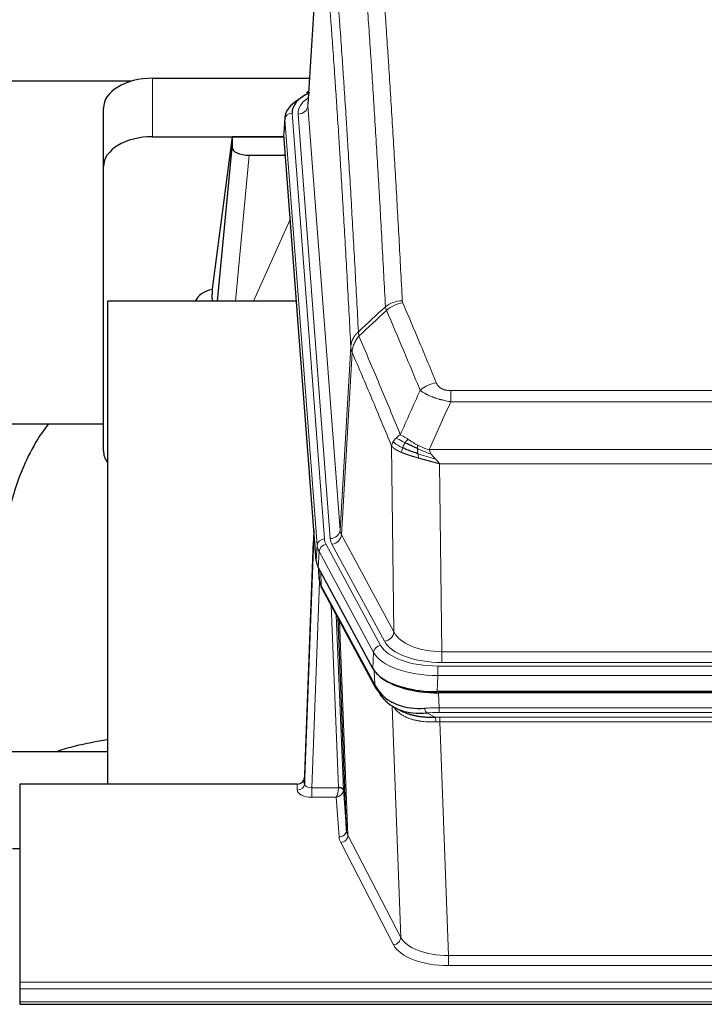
# Model space of a CAD drawing. Header units: inches. Extents: x 0 to 29700, y -16 to 21000.
# Tile 113 of 256: x 3834 to 4112, y 17802 to 18203. Entities that reach past the tile are written whole.
import ezdxf

# ---------------------------------------------------------------- set-up
doc = ezdxf.new("R2010")
doc.units = ezdxf.units.IN
doc.layers.add('1', color=7, linetype='Continuous', true_color=0xffffff)

msp = doc.modelspace()

# ---------------------------------------------------------------- linework, layer by layer
at = {"layer": '1', "color": 2, "linetype": 'Continuous', "lineweight": 25}
for p, q in [((3956.384, 18255.389), (3951.133, 18168.753)), ((3879.291, 18178.147), (3712.15, 18178.147)), ((3887.955, 18179.352), (3951.777, 18179.352)), ((3951.445, 18173.896), (3950.501, 18173.46)), ((3867.955, 18143.376), (3867.955, 18167.178)), ((3941.754, 18163.402), (3941.373, 18157.12)), ((3887.955, 18155.55), (3941.441, 18155.55)), ((3920.265, 18155.46), (3912.217, 18093.675)), ((3941.449, 18155.46), (3920.265, 18155.46)), ((3920.265, 18155.46), (3920.265, 18151.229)), ((3954.497, 17982.883), (3941.379, 18156.337)), ((3914.354, 18088.573), (3920.265, 18151.229)), ((3927.239, 18148.009), (3942.009, 18148.009)), ((3867.955, 18027.722), (3867.955, 18143.376)), ((3912.216, 18093.668), (3912.217, 18093.675)), ((3912.216, 18093.668), (3912.216, 18091.483)), ((3946.505, 18088.573), (3869.561, 18088.573)), ((3869.561, 18088.573), (3869.561, 17892.005)), ((3868.007, 18038.494), (3797.601, 18038.494)), ((3953.561, 17995.264), (3949.803, 17894.626)), ((3949.792, 17892.089), (3953.48, 17990.871)), ((3977.536, 17939.091), (3955.282, 17980.306)), ((3955.409, 17980.069), (3955.773, 17975.267)), ((3955.766, 17975.38), (3955.595, 17979.724)), ((3955.766, 17975.38), (3955.773, 17975.267)), ((3956.91, 17971.471), (3978.658, 17931.196)), ((3966.817, 17873.26), (3963.389, 17959.471)), ((4220.105, 17929.653), (4003.698, 17929.653)), ((4219.513, 17929.171), (4004.29, 17929.171)), ((3986.799, 17923.019), (3989.542, 17921.633)), ((3797.564, 17905.344), (3869.561, 17905.344)), ((3949.803, 17894.626), (3949.792, 17892.089)), ((3833.901, 17892.004), (3833.901, 17811.369)), ((3946.804, 17892.004), (3833.901, 17892.004)), ((3965.588, 17889.878), (3966.817, 17873.26)), ((3830.902, 17865.806), (3833.902, 17865.806)), ((3833.901, 17811.369), (3833.901, 17808.635)), ((3833.901, 17808.635), (3833.901, 17803.387)), ((3833.901, 17803.387), (3833.901, 17802.372)), ((3833.901, 17802.372), (4390.901, 17802.372))]:
    msp.add_line(p, q, dxfattribs=at)
at = {"layer": '1', "color": 110, "linetype": 'Continuous', "lineweight": 13}
for p, q in [((3956.385, 18254.767), (3951.138, 18168.178)), ((3887.955, 18155.55), (3887.955, 18179.352)), ((3944.754, 18165.186), (3957.865, 17991.826)), ((3951.138, 18168.178), (3964.204, 17995.405)), ((3941.76, 18162.616), (3941.379, 18156.337)), ((3954.871, 17989.256), (3941.76, 18162.616)), ((3947.146, 18164.751), (3960.212, 17991.978)), ((3927.239, 18148.009), (3921.632, 18088.573)), ((3929.043, 18088.573), (3943.984, 18121.888)), ((3964.204, 17995.405), (3968.581, 18070.081)), ((3969.137, 18067.747), (3964.785, 17993.495)), ((4009.23, 18052.2), (4214.573, 18052.2)), ((4009.23, 18047.637), (4009.23, 18052.2)), ((4214.573, 18047.637), (4009.23, 18047.637)), ((3986.137, 17953.952), (3985.179, 18029.603)), ((4000.499, 18028.157), (4223.304, 18028.157)), ((4219.191, 18022.413), (4004.611, 18022.413)), ((4004.611, 18022.413), (4005.58, 17945.917)), ((3964.785, 17993.495), (3986.137, 17953.952)), ((3954.497, 17982.883), (3954.871, 17989.256)), ((3958.562, 17989.535), (3980.736, 17948.469)), ((3982.261, 17950.144), (3960.909, 17989.687)), ((3955.655, 17986.678), (3955.282, 17980.306)), ((3977.829, 17945.613), (3955.655, 17986.678)), ((3955.412, 17980.064), (3955.766, 17975.38)), ((3956.333, 17978.359), (3956.551, 17972.801)), ((3955.916, 17974.409), (3952.785, 17890.557)), ((3956.551, 17972.801), (3978.299, 17932.526)), ((3963.591, 17890.644), (3960.569, 17964.696)), ((3962.696, 17960.756), (3965.588, 17889.878)), ((3963.935, 17958.461), (3967.403, 17871.25)), ((3977.536, 17939.091), (3977.829, 17945.613)), ((4005.58, 17941.503), (4005.58, 17945.917)), ((4005.58, 17945.917), (4218.223, 17945.917)), ((4218.223, 17941.503), (4005.58, 17941.503)), ((3978.299, 17932.526), (3978.122, 17938.161)), ((4003.991, 17940.08), (4219.811, 17940.08)), ((4003.991, 17936.174), (4003.991, 17940.08)), ((4003.991, 17936.174), (4003.698, 17929.653)), ((4219.811, 17936.174), (4003.991, 17936.174)), ((4004.29, 17929.171), (4004.481, 17923.08)), ((3988.888, 17829.635), (3985.452, 17923.775)), ((3999.456, 17920.986), (4002.91, 17919.241)), ((4004.481, 17921.215), (4004.481, 17923.08)), ((4004.481, 17923.08), (4219.322, 17923.08)), ((4219.322, 17921.215), (4004.481, 17921.215)), ((4004.823, 17917.407), (4004.823, 17919.272)), ((4004.823, 17919.272), (4218.98, 17919.272)), ((4004.823, 17917.407), (4008.296, 17822.231)), ((4218.98, 17917.407), (4004.823, 17917.407)), ((3946.794, 17889.556), (3946.804, 17892.004)), ((3952.785, 17890.557), (3952.785, 17886.642)), ((3952.785, 17890.557), (3963.59, 17890.557)), ((3952.785, 17886.642), (3962.627, 17886.642)), ((3963.821, 17870.494), (3962.627, 17886.642)), ((3967.403, 17871.25), (3988.888, 17829.635)), ((3985.979, 17826.572), (3964.494, 17868.187)), ((4008.296, 17822.231), (4008.296, 17818.13)), ((4008.296, 17822.231), (4215.506, 17822.231)), ((4215.506, 17818.13), (4008.296, 17818.13)), ((3833.901, 17811.369), (4390.901, 17811.369)), ((3833.901, 17808.635), (4390.901, 17808.635)), ((3833.901, 17803.387), (4390.901, 17803.387))]:
    msp.add_line(p, q, dxfattribs=at)
at = {"layer": '1', "color": 2, "linetype": 'Continuous', "lineweight": 25}
for centre, major_axis, ratio, start_param, end_param in [((3887.955, 18167.178), (-20, 0), 0.608706, 4.712389, 6.2831853), ((3968.773, 18165.56), (-24.034, 0.016), 0.461198, 5.4992389, 6.318352), ((3951.759, 18170.736), (1.258, -2.724), 0.6272114, 2.6666598, 3.1415983), ((3968.773, 18162.899), (-27.03, 0.194), 0.4633579, 5.618257, 6.3212481), ((3887.955, 18143.376), (-20, 0), 0.608706, 4.712389, 6.2831853), ((3927.292, 18151.254), (7.027, 0.031), 0.4617281, 3.1395348, 4.7027345), ((3915.096, 18086.494), (-10.208, 0), 0.7029015, 4.9983373, 5.9892938), ((3915.096, 17895.098), (-10.152, 515.139), 0.0020796, 5.0973666, 5.1034705), ((3887.955, 18027.722), (-20, 0), 0.608706, 0, 0.4035719), ((3981.517, 17983.322), (27.037, 0.006), 0.4611335, 3.1763491, 3.3855005), ((3983.561, 17955.592), (-27.174, 22.247), 0.2659532, 0.2482947, 0.2802749), ((3982.41, 17984.868), (26.161, 11.46), 0.4493681, 3.0159633, 3.1613144), ((3960.264, 17973.692), (3.584, 1.776), 0.8816114, 2.7716102, 3.1419462), ((4003.756, 17942.137), (27.023, 0.034), 0.4619935, 3.3853572, 3.670307), ((4004.315, 17941.646), (27.01, 0.015), 0.4618579, 3.6271853, 4.7111791), ((4003.756, 17942.137), (27.023, 0.034), 0.4619935, 3.670307, 4.7096668), ((4005.13, 17915.646), (-27.355, 20.182), 0.1876908, 0.3765826, 0.5974134), ((3982.177, 17933.096), (3.52, 1.9), 0.8606628, 3.1415888, 3.5094104), ((4002.434, 17912.784), (-23.434, 19.972), 0.1471226, 0.3626514, 0.5834823), ((3983.954, 17930.414), (3.195, 2.407), 0.6715965, 2.6043549, 3.391291), ((4004.227, 17944.464), (25.329, 12.681), 0.6929209, 3.2824386, 4.1662755), ((4004.227, 17944.464), (23.359, 16.381), 0.7286412, 3.1732971, 4.057134), ((3982.055, 17922.924), (-3.388, -2.127), 0.8041825, 3.1410453, 3.3164277), ((3946.805, 17894.717), (3, 0.002), 0.9042699, 4.7116987, 6.2488686)]:
    msp.add_ellipse(centre, major_axis=major_axis, ratio=ratio, start_param=start_param, end_param=end_param, dxfattribs=at)
at = {"layer": '1', "color": 110, "linetype": 'Continuous', "lineweight": 13}
for centre, major_axis, ratio, start_param, end_param in [((3971.165, 18165.125), (-24.034, 0.016), 0.461198, 5.6862399, 6.318352), ((3944.754, 18162.525), (2.991, 0.226), 0.8864705, 1.5038552, 3.0222916), ((3947.146, 18168.299), (3.989, 0.302), 0.8864705, 4.6454478, 6.1638843), ((3989.534, 18080.452), (-9.987, -0.512), 0.8285973, 4.6699673, 5.4273767), ((3989.722, 18079.66), (-9.188, -3.948), 0.8056434, 4.3791539, 5.1247913), ((4003.383, 18047.198), (-9.245, -3.812), 0.7933159, 4.3962573, 5.1392153), ((3953.48, 17988.718), (0.214, 6.443), 0.0117452, 0.5090713, 1.2305416), ((3960.212, 17995.526), (3.989, 0.302), 0.8864705, 4.6454478, 6.1638843), ((3960.909, 17993.235), (3.52, 1.9), 0.8606628, 4.2773553, 5.7957917), ((3984.23, 17995.916), (20.038, 0.241), 0.4621297, 3.1708089, 3.3799603), ((3956.479, 17990.78), (2.998, -0.112), 0.4302668, 3.1576572, 3.7226285), ((3957.865, 17989.165), (2.991, 0.226), 0.8864705, 1.5038552, 3.0222916), ((3981.883, 17989.555), (-27.028, 0.171), 0.4605352, 0.0378207, 0.2469722), ((3958.562, 17986.874), (2.64, 1.425), 0.8606628, 1.1357626, 2.6541991), ((3981.883, 17992.216), (24.033, 0.005), 0.4611335, 3.1763491, 3.3855005), ((3984.23, 17992.368), (24.033, 0.005), 0.4611335, 3.1763491, 3.3855005), ((3983.561, 17955.592), (-27.538, 20.422), 0.1820485, 0.3394758, 0.371456), ((3960.43, 17973.371), (3.52, 1.9), 0.8606628, 2.7414655, 3.1415888), ((3982.261, 17953.692), (3.52, 1.9), 0.8606628, 4.2773553, 5.7957917), ((4005.5, 17956.524), (-20.002, 0.126), 0.5302672, 0.2567917, 1.5781041), ((4005.5, 17952.976), (-24.002, 0.049), 0.477994, 0.2537759, 1.5750883), ((3980.736, 17945.808), (2.64, 1.425), 0.8606628, 1.1357626, 2.6541991), ((4004.043, 17948.516), (-27.018, 0.111), 0.4567867, 0.246464, 1.5707737), ((4004.043, 17951.177), (24.02, 0.03), 0.4619935, 3.3853572, 4.7096668), ((3982.177, 17933.096), (3.52, 1.9), 0.8606628, 2.7414655, 3.1415888), ((4005.13, 17915.646), (-27.015, 0.091), 0.2751837, 4.7373543, 4.9581852), ((3999.456, 17924.822), (-0.368, 3.983), 0.2964475, 2.0527062, 2.8396422), ((4005.13, 17911.811), (-23.017, 0.318), 0.4083138, 4.7462544, 4.9670852), ((4005.612, 17909.46), (-24.025, 0.387), 0.4081206, 4.7518285, 4.8316761), ((4002.91, 17915.406), (0.131, -3.998), 0.1099517, 2.0830946, 2.8518059), ((4005.612, 17905.625), (-20.023, 0.877), 0.5868265, 4.777515, 4.8573626), ((3952.797, 17889.556), (6.003, 0.008), 0.4854373, 3.1388974, 4.7096937), ((3946.794, 17892.18), (-3, 0.013), 0.8746179, 1.5745081, 3.1116779), ((3952.797, 17892.18), (3.004, 0.138), 0.5390598, 3.1127167, 4.683513), ((3962.627, 17889.266), (0.506, 2.997), 0.2740591, 3.694004, 5.2037138), ((3962.627, 17889.266), (2.669, 1.608), 0.8008031, 4.262859, 5.7725688), ((3962.591, 17890.613), (-1.001, 0.011), 0.9036684, 3.0924533, 3.1882188), ((3963.59, 17889.696), (1.996, -0.13), 0.4297663, 0.0674602, 1.5988341), ((3963.591, 17889.783), (1.998, 0.082), 0.4302193, 0.0160628, 1.553239), ((3962.591, 17889.751), (2.996, 0.15), 0.8842155, 6.1784611, 6.2742266), ((3963.821, 17873.117), (-2.992, -0.221), 0.8740585, 1.5062672, 3.1117425), ((3986.82, 17873.515), (-20.016, 0.121), 0.4848834, 0.0387668, 0.248091), ((3986.82, 17870.891), (-23.014, 0.002), 0.4845187, 0.0358431, 0.2451673), ((3964.494, 17870.81), (-2.666, -1.376), 0.8484453, 1.1579292, 2.76165), ((3985.979, 17829.196), (-2.666, -1.376), 0.8484453, 1.1579292, 2.76165), ((4008.303, 17831.905), (-20.013, 0.104), 0.483363, 0.2476114, 1.5729934), ((4008.303, 17829.281), (23.012, 0.004), 0.4845836, 3.3866449, 4.7120269)]:
    msp.add_ellipse(centre, major_axis=major_axis, ratio=ratio, start_param=start_param, end_param=end_param, dxfattribs=at)
for points, knots in [([(3977.576, 18271.393), (3978.133, 18264.773), (3979.234, 18251.283), (3980.842, 18230.298), (3981.884, 18215.809), (3982.655, 18204.755), (3983.037, 18199.181), (3983.415, 18193.536), (3983.667, 18189.758), (3983.792, 18187.86), (3984.415, 18178.336), (3984.907, 18170.594), (3985.632, 18158.799), (3985.872, 18154.838), (3986.348, 18146.855), (3986.584, 18142.834), (3987.286, 18130.681), (3988.206, 18114.239), (3989.097, 18097.32), (3989.534, 18088.741)], [0, 0, 0, 0, 0.125, 0.25, 0.375, 0.375, 0.4375, 0.46875, 0.46875, 0.5, 0.5, 0.625, 0.625, 0.6875, 0.6875, 0.75, 0.75, 0.875, 1, 1, 1, 1]), ([(3982.667, 18086.365), (3982.228, 18094.934), (3981.337, 18111.832), (3980.415, 18128.255), (3979.712, 18140.394), (3979.476, 18144.41), (3978.999, 18152.383), (3978.759, 18156.34), (3978.033, 18168.122), (3977.541, 18175.854), (3976.917, 18185.368), (3976.791, 18187.262), (3976.54, 18191.037), (3976.161, 18196.674), (3975.778, 18202.242), (3975.006, 18213.284), (3973.963, 18227.756), (3972.353, 18248.716), (3971.251, 18262.191), (3970.693, 18268.804)], [0, 0, 0, 0, 0.125, 0.25, 0.25, 0.3125, 0.3125, 0.375, 0.375, 0.5, 0.5, 0.53125, 0.53125, 0.5625, 0.625, 0.625, 0.75, 0.875, 1, 1, 1, 1]), ([(3959.441, 18261.383), (3960.012, 18254.692), (3961.14, 18241.049), (3962.785, 18219.808), (3963.851, 18205.129), (3964.64, 18193.925), (3965.031, 18188.275), (3965.483, 18181.598), (3965.675, 18178.718), (3965.803, 18176.794), (3965.867, 18175.83), (3966.186, 18171), (3966.565, 18165.157), (3967.003, 18158.256), (3967.19, 18155.281), (3967.314, 18153.294), (3967.376, 18152.299), (3967.932, 18143.321), (3968.905, 18127.113), (3970.316, 18102.061), (3971.224, 18084.865), (3971.67, 18076.143)], [0, 0, 0, 0, 0.125, 0.25, 0.375, 0.375, 0.4375, 0.46875, 0.484375, 0.484375, 0.5, 0.5, 0.5625, 0.59375, 0.609375, 0.609375, 0.625, 0.625, 0.75, 0.875, 1, 1, 1, 1]), ([(3968.581, 18070.081), (3968.136, 18078.775), (3967.23, 18095.917), (3965.823, 18120.891), (3964.853, 18137.049), (3964.298, 18146), (3964.237, 18146.992), (3964.113, 18148.973), (3963.927, 18151.939), (3963.49, 18158.819), (3963.112, 18164.644), (3962.794, 18169.46), (3962.73, 18170.421), (3962.602, 18172.339), (3962.41, 18175.211), (3961.96, 18181.868), (3961.57, 18187.502), (3960.784, 18198.672), (3959.72, 18213.309), (3958.08, 18234.49), (3956.955, 18248.094), (3956.385, 18254.767)], [0, 0, 0, 0, 0.125, 0.25, 0.375, 0.375, 0.390625, 0.390625, 0.40625, 0.4375, 0.5, 0.5, 0.515625, 0.515625, 0.53125, 0.5625, 0.625, 0.625, 0.75, 0.875, 1, 1, 1, 1]), ([(3989.722, 18087.946), (3989.666, 18088.077), (3989.622, 18088.209), (3989.56, 18088.474), (3989.541, 18088.607), (3989.534, 18088.741)], [0, 0, 0, 0, 0.5, 0.5, 1, 1, 1, 1]), ([(3989.722, 18087.946), (3992.007, 18082.606), (3994.289, 18077.219), (3997.704, 18069.071), (3998.841, 18066.343), (4001.114, 18060.866), (4002.249, 18058.116), (4003.383, 18055.354)], [0, 0, 0, 0, 0.5, 0.5, 0.75, 0.75, 1, 1, 1, 1]), ([(3996.803, 18052.297), (3995.668, 18055.055), (3994.531, 18057.803), (3992.256, 18063.276), (3991.117, 18066.001), (3987.698, 18074.142), (3985.414, 18079.523), (3983.125, 18084.86)], [0, 0, 0, 0, 0.25, 0.25, 0.5, 0.5, 1, 1, 1, 1]), ([(3968.581, 18070.081), (3968.581, 18070.096), (3968.583, 18070.126), (3968.586, 18070.171), (3968.59, 18070.216), (3968.593, 18070.26), (3968.597, 18070.305), (3968.601, 18070.35), (3968.605, 18070.395), (3968.61, 18070.439), (3968.615, 18070.484), (3968.62, 18070.529), (3968.625, 18070.574), (3968.631, 18070.618), (3968.637, 18070.663), (3968.643, 18070.708), (3968.649, 18070.752), (3968.656, 18070.797), (3968.663, 18070.841), (3968.67, 18070.886), (3968.677, 18070.93), (3968.685, 18070.975), (3968.693, 18071.019), (3968.701, 18071.064), (3968.709, 18071.108), (3968.718, 18071.152), (3968.727, 18071.197), (3968.736, 18071.241), (3968.745, 18071.285), (3968.755, 18071.329), (3968.765, 18071.373), (3968.775, 18071.417), (3968.785, 18071.462), (3968.796, 18071.506), (3968.807, 18071.55), (3968.818, 18071.593), (3968.829, 18071.637), (3968.841, 18071.681), (3968.853, 18071.725), (3968.865, 18071.769), (3968.877, 18071.812), (3968.89, 18071.856), (3968.903, 18071.9), (3968.916, 18071.943), (3968.929, 18071.987), (3968.943, 18072.03), (3968.956, 18072.073), (3968.971, 18072.117), (3968.985, 18072.16), (3968.999, 18072.203), (3969.014, 18072.246), (3969.029, 18072.289), (3969.045, 18072.332), (3969.06, 18072.375), (3969.076, 18072.418), (3969.092, 18072.461), (3969.108, 18072.504), (3969.125, 18072.546), (3969.142, 18072.589), (3969.159, 18072.632), (3969.176, 18072.674), (3969.193, 18072.716), (3969.211, 18072.759), (3969.229, 18072.801), (3969.247, 18072.843), (3969.266, 18072.885), (3969.284, 18072.927), (3969.303, 18072.969), (3969.322, 18073.011), (3969.342, 18073.053), (3969.361, 18073.095), (3969.381, 18073.136), (3969.401, 18073.178), (3969.421, 18073.219), (3969.442, 18073.261), (3969.463, 18073.302), (3969.49, 18073.355), (3969.524, 18073.42), (3969.565, 18073.497), (3969.606, 18073.574), (3969.649, 18073.65), (3969.692, 18073.726), (3969.736, 18073.801), (3969.781, 18073.876), (3969.826, 18073.951), (3969.873, 18074.026), (3969.92, 18074.1), (3969.968, 18074.174), (3970.016, 18074.248), (3970.066, 18074.321), (3970.116, 18074.394), (3970.167, 18074.466), (3970.219, 18074.538), (3970.271, 18074.61), (3970.324, 18074.681), (3970.378, 18074.752), (3970.433, 18074.823), (3970.488, 18074.893), (3970.544, 18074.963), (3970.601, 18075.032), (3970.658, 18075.101), (3970.717, 18075.17), (3970.775, 18075.238), (3970.835, 18075.305), (3970.895, 18075.373), (3970.956, 18075.439), (3971.018, 18075.506), (3971.08, 18075.572), (3971.143, 18075.637), (3971.207, 18075.702), (3971.271, 18075.766), (3971.336, 18075.83), (3971.401, 18075.894), (3971.468, 18075.957), (3971.534, 18076.019), (3971.602, 18076.081), (3971.647, 18076.122), (3971.67, 18076.143)], [0, 0, 0, 0, 0.0066687, 0.0133374, 0.0200061, 0.0266746, 0.0333432, 0.0400116, 0.0466801, 0.0533484, 0.0600168, 0.066685, 0.0733532, 0.0800214, 0.0866895, 0.0933575, 0.1000255, 0.1066935, 0.1133614, 0.1200292, 0.126697, 0.1333647, 0.1400324, 0.1467001, 0.1533676, 0.1600352, 0.1667026, 0.1733701, 0.1800374, 0.1867047, 0.193372, 0.2000392, 0.2067064, 0.2133735, 0.2200405, 0.2267075, 0.2333745, 0.2400414, 0.2467082, 0.253375, 0.2600418, 0.2667085, 0.2733751, 0.2800417, 0.2867082, 0.2933747, 0.3000412, 0.3067075, 0.3133739, 0.3200401, 0.3267064, 0.3333725, 0.3400387, 0.3467047, 0.3533708, 0.3600367, 0.3667026, 0.3733685, 0.3800343, 0.3867001, 0.3933658, 0.4000315, 0.4066971, 0.4133626, 0.4200281, 0.4266936, 0.433359, 0.4400243, 0.4466896, 0.4533549, 0.4600201, 0.4666852, 0.4733503, 0.4800154, 0.4866804, 0.4933453, 0.5000102, 0.5125098, 0.5250093, 0.5375088, 0.5500082, 0.5625077, 0.5750071, 0.5875066, 0.600006, 0.6125054, 0.6250049, 0.6375043, 0.6500037, 0.6625032, 0.6750026, 0.6875021, 0.7000016, 0.7125011, 0.7250006, 0.7375001, 0.7499997, 0.7624993, 0.7749989, 0.7874985, 0.7999982, 0.812498, 0.8249977, 0.8374975, 0.8499974, 0.8624973, 0.8749972, 0.8874972, 0.8999973, 0.9124974, 0.9249976, 0.9374978, 0.9499981, 0.9624985, 0.9749989, 0.9874994, 1, 1, 1, 1]), ([(3969.137, 18067.747), (3969.158, 18068.331), (3969.236, 18068.918), (3969.499, 18070.085), (3969.685, 18070.664), (3970.157, 18071.796), (3970.442, 18072.348), (3971.101, 18073.412), (3971.473, 18073.923), (3971.882, 18074.406)], [0, 0, 0, 0, 0.25, 0.25, 0.5, 0.5, 0.75, 0.75, 1, 1, 1, 1]), ([(3971.882, 18074.406), (3971.807, 18074.7), (3971.764, 18075.002), (3971.706, 18075.592), (3971.691, 18075.879), (3971.67, 18076.143)], [0, 0, 0, 0, 0.5, 0.5, 1, 1, 1, 1]), ([(3971.882, 18074.406), (3974.704, 18067.85), (3977.52, 18061.226), (3981.733, 18051.187), (3983.136, 18047.823), (3985.939, 18041.061), (3987.338, 18037.664), (3988.736, 18034.249)], [0, 0, 0, 0, 0.5, 0.5, 0.75, 0.75, 1, 1, 1, 1]), ([(3969.137, 18067.747), (3969.132, 18067.76), (3969.122, 18067.785), (3969.107, 18067.823), (3969.091, 18067.862), (3969.076, 18067.902), (3969.061, 18067.942), (3969.045, 18067.982), (3969.03, 18068.024), (3969.015, 18068.065), (3968.999, 18068.108), (3968.984, 18068.151), (3968.968, 18068.195), (3968.953, 18068.239), (3968.938, 18068.284), (3968.923, 18068.33), (3968.908, 18068.376), (3968.893, 18068.423), (3968.878, 18068.47), (3968.863, 18068.519), (3968.848, 18068.567), (3968.834, 18068.617), (3968.82, 18068.667), (3968.806, 18068.717), (3968.792, 18068.768), (3968.778, 18068.82), (3968.765, 18068.873), (3968.744, 18068.957), (3968.718, 18069.069), (3968.69, 18069.206), (3968.666, 18069.333), (3968.647, 18069.451), (3968.631, 18069.558), (3968.618, 18069.655), (3968.608, 18069.742), (3968.6, 18069.819), (3968.594, 18069.886), (3968.589, 18069.943), (3968.586, 18069.99), (3968.584, 18070.027), (3968.582, 18070.054), (3968.581, 18070.071), (3968.581, 18070.079), (3968.581, 18070.081)], [0, 0, 0, 0, 0.0155037, 0.0313049, 0.0474035, 0.0637997, 0.0804935, 0.097485, 0.1147743, 0.1323613, 0.1502462, 0.1684289, 0.1869096, 0.2056883, 0.224765, 0.2441397, 0.2638126, 0.2837835, 0.3040527, 0.32462, 0.3454856, 0.3666494, 0.3881116, 0.409872, 0.4319308, 0.454288, 0.4769435, 0.4998975, 0.5635611, 0.6228928, 0.6778927, 0.7285606, 0.7748966, 0.8169007, 0.8545729, 0.8879131, 0.9169214, 0.9415977, 0.9619421, 0.9779545, 0.989635, 0.9969835, 1, 1, 1, 1]), ([(3985.179, 18029.603), (3983.849, 18032.844), (3982.516, 18036.069), (3979.849, 18042.489), (3978.513, 18045.683), (3974.502, 18055.22), (3971.823, 18061.515), (3969.137, 18067.747)], [0, 0, 0, 0, 0.25, 0.25, 0.5, 0.5, 1, 1, 1, 1]), ([(4009.23, 18052.2), (4009.047, 18052.2), (4008.865, 18052.205), (4008.501, 18052.223), (4008.321, 18052.237), (4007.966, 18052.276), (4007.79, 18052.3), (4007.444, 18052.358), (4007.273, 18052.393), (4007.062, 18052.443), (4007.02, 18052.453), (4006.936, 18052.474), (4006.812, 18052.507), (4006.69, 18052.543), (4006.452, 18052.618), (4006.144, 18052.727), (4005.857, 18052.854), (4005.683, 18052.939), (4005.649, 18052.956), (4005.581, 18052.991), (4005.547, 18053.009), (4005.447, 18053.064), (4005.382, 18053.101), (4005.193, 18053.214), (4005.074, 18053.292), (4004.847, 18053.455), (4004.74, 18053.538), (4004.537, 18053.711), (4004.441, 18053.8), (4004.328, 18053.914), (4004.306, 18053.937), (4004.262, 18053.983), (4004.241, 18054.007), (4004.177, 18054.076), (4004.136, 18054.123), (4004.017, 18054.265), (4003.944, 18054.361), (4003.807, 18054.554), (4003.743, 18054.652), (4003.567, 18054.948), (4003.467, 18055.15), (4003.383, 18055.354)], [0, 0, 0, 0, 0.0625, 0.0625, 0.125, 0.125, 0.1875, 0.1875, 0.25, 0.25, 0.265625, 0.265625, 0.28125, 0.3125, 0.3125, 0.375, 0.4375, 0.4375, 0.453125, 0.453125, 0.46875, 0.46875, 0.5, 0.5, 0.5625, 0.5625, 0.625, 0.625, 0.6875, 0.6875, 0.703125, 0.703125, 0.71875, 0.71875, 0.75, 0.75, 0.8125, 0.8125, 0.875, 0.875, 1, 1, 1, 1]), ([(4009.23, 18047.637), (4008.895, 18047.697), (4008.562, 18047.761), (4007.899, 18047.894), (4007.571, 18047.964), (4006.595, 18048.181), (4005.957, 18048.337), (4005.254, 18048.526), (4005.177, 18048.547), (4005.021, 18048.59), (4004.944, 18048.611), (4004.712, 18048.676), (4004.559, 18048.72), (4004.105, 18048.854), (4003.51, 18049.037), (4002.937, 18049.228), (4002.516, 18049.375), (4002.307, 18049.45), (4002.102, 18049.525), (4001.966, 18049.576), (4001.898, 18049.602), (4001.292, 18049.832), (4000.784, 18050.042), (4000.065, 18050.366), (3999.832, 18050.475), (3999.494, 18050.641), (3999.383, 18050.696), (3999.165, 18050.808), (3999.057, 18050.865), (3998.53, 18051.147), (3998.142, 18051.374), (3997.427, 18051.833), (3997.1, 18052.064), (3996.803, 18052.297)], [0, 0, 0, 0, 0.0625, 0.0625, 0.125, 0.125, 0.25, 0.25, 0.265625, 0.265625, 0.28125, 0.28125, 0.3125, 0.3125, 0.375, 0.4375, 0.4375, 0.46875, 0.484375, 0.484375, 0.5, 0.5, 0.625, 0.625, 0.6875, 0.6875, 0.71875, 0.71875, 0.75, 0.75, 0.875, 0.875, 1, 1, 1, 1]), ([(3985.818, 18031.316), (3985.975, 18031.591), (3986.155, 18031.863), (3986.559, 18032.394), (3986.784, 18032.653), (3987.029, 18032.904)], [0, 0, 0, 0, 0.5, 0.5, 1, 1, 1, 1]), ([(3987.029, 18032.904), (3987.275, 18033.148), (3987.541, 18033.384), (3988.111, 18033.833), (3988.415, 18034.047), (3988.736, 18034.249)], [0, 0, 0, 0, 0.5, 0.5, 1, 1, 1, 1]), ([(3990.687, 18030.973), (3990.316, 18031.161), (3989.959, 18031.343), (3988.598, 18032.049), (3987.727, 18032.521), (3987.029, 18032.904)], [0, 0, 0, 0, 0.25, 0.25, 1, 1, 1, 1]), ([(3991.911, 18032.353), (3991.612, 18032.547), (3991.322, 18032.735), (3990.195, 18033.456), (3989.429, 18033.921), (3988.736, 18034.249)], [0, 0, 0, 0, 0.25, 0.25, 1, 1, 1, 1]), ([(3985.179, 18029.603), (3985.237, 18029.889), (3985.319, 18030.176), (3985.532, 18030.749), (3985.663, 18031.034), (3985.818, 18031.316)], [0, 0, 0, 0, 0.5, 0.5, 1, 1, 1, 1]), ([(3989.211, 18027.054), (3989.2, 18027.059), (3989.176, 18027.069), (3989.141, 18027.084), (3989.106, 18027.099), (3989.07, 18027.114), (3989.034, 18027.13), (3988.997, 18027.146), (3988.96, 18027.162), (3988.923, 18027.178), (3988.885, 18027.194), (3988.847, 18027.211), (3988.809, 18027.228), (3988.77, 18027.245), (3988.731, 18027.263), (3988.691, 18027.28), (3988.652, 18027.298), (3988.612, 18027.316), (3988.571, 18027.334), (3988.53, 18027.353), (3988.489, 18027.372), (3988.448, 18027.391), (3988.406, 18027.41), (3988.365, 18027.429), (3988.322, 18027.449), (3988.28, 18027.469), (3988.237, 18027.489), (3988.194, 18027.51), (3988.151, 18027.53), (3988.108, 18027.551), (3988.064, 18027.572), (3988.02, 18027.594), (3987.976, 18027.615), (3987.932, 18027.637), (3987.887, 18027.659), (3987.843, 18027.682), (3987.798, 18027.705), (3987.753, 18027.728), (3987.708, 18027.751), (3987.663, 18027.774), (3987.617, 18027.798), (3987.572, 18027.822), (3987.526, 18027.846), (3987.48, 18027.871), (3987.434, 18027.895), (3987.388, 18027.92), (3987.342, 18027.946), (3987.296, 18027.971), (3987.25, 18027.997), (3987.204, 18028.023), (3987.158, 18028.049), (3987.112, 18028.076), (3987.065, 18028.103), (3987.019, 18028.13), (3986.973, 18028.157), (3986.927, 18028.185), (3986.881, 18028.213), (3986.834, 18028.241), (3986.788, 18028.27), (3986.742, 18028.298), (3986.696, 18028.327), (3986.651, 18028.357), (3986.605, 18028.386), (3986.559, 18028.416), (3986.514, 18028.446), (3986.469, 18028.477), (3986.423, 18028.508), (3986.378, 18028.539), (3986.334, 18028.57), (3986.289, 18028.601), (3986.245, 18028.633), (3986.2, 18028.665), (3986.157, 18028.698), (3986.113, 18028.731), (3986.069, 18028.764), (3986.026, 18028.797), (3985.984, 18028.83), (3985.941, 18028.864), (3985.899, 18028.898), (3985.857, 18028.933), (3985.815, 18028.968), (3985.774, 18029.003), (3985.734, 18029.038), (3985.693, 18029.074), (3985.653, 18029.109), (3985.614, 18029.146), (3985.575, 18029.182), (3985.536, 18029.219), (3985.498, 18029.256), (3985.46, 18029.293), (3985.423, 18029.331), (3985.387, 18029.369), (3985.351, 18029.407), (3985.315, 18029.446), (3985.28, 18029.485), (3985.246, 18029.524), (3985.212, 18029.563), (3985.19, 18029.59), (3985.179, 18029.603)], [0, 0, 0, 0, 0.0060657, 0.012223, 0.0184718, 0.0248123, 0.0312443, 0.0377679, 0.0443831, 0.0510899, 0.0578883, 0.0647782, 0.0717598, 0.0788329, 0.0859977, 0.093254, 0.1006019, 0.1080414, 0.1155725, 0.1231952, 0.1309095, 0.1387154, 0.1466129, 0.1546019, 0.1626826, 0.1708549, 0.1791188, 0.1874742, 0.1959213, 0.20446, 0.2130903, 0.2218121, 0.2306256, 0.2395307, 0.2485274, 0.2576156, 0.2667955, 0.276067, 0.2854301, 0.2948848, 0.3044311, 0.314069, 0.3237985, 0.3336196, 0.3435324, 0.3535367, 0.3636326, 0.3738202, 0.3840993, 0.3944701, 0.4049324, 0.4154864, 0.426132, 0.4368691, 0.4476979, 0.4586183, 0.4696303, 0.480734, 0.4919292, 0.503216, 0.5145945, 0.5260645, 0.5376262, 0.5492795, 0.5610244, 0.5728609, 0.584789, 0.5968087, 0.60892, 0.621123, 0.6334175, 0.6458037, 0.6582815, 0.6708509, 0.6835119, 0.6962645, 0.7091087, 0.7220445, 0.735072, 0.748191, 0.7614017, 0.774704, 0.7880979, 0.8015834, 0.8151605, 0.8288293, 0.8425896, 0.8564416, 0.8703852, 0.8844204, 0.8985472, 0.9127656, 0.9270756, 0.9414773, 0.9559705, 0.9705554, 0.9852319, 1, 1, 1, 1]), ([(3989.701, 18028.9), (3989.266, 18029.104), (3988.856, 18029.308), (3987.327, 18030.123), (3986.431, 18030.732), (3985.818, 18031.316)], [0, 0, 0, 0, 0.25, 0.25, 1, 1, 1, 1]), ([(3989.211, 18027.054), (3989.247, 18027.235), (3989.289, 18027.44), (3989.395, 18027.886), (3989.457, 18028.127), (3989.583, 18028.549), (3989.639, 18028.723), (3989.701, 18028.9)], [0, 0, 0, 0, 0.375, 0.375, 0.75, 0.75, 1, 1, 1, 1]), ([(3989.701, 18028.9), (3989.732, 18028.988), (3989.764, 18029.077), (3989.899, 18029.435), (3990.012, 18029.705), (3990.261, 18030.234), (3990.397, 18030.492), (3990.589, 18030.816), (3990.638, 18030.896), (3990.687, 18030.973)], [0, 0, 0, 0, 0.125, 0.125, 0.5, 0.5, 0.875, 0.875, 1, 1, 1, 1]), ([(3990.687, 18030.973), (3990.786, 18031.128), (3990.887, 18031.276), (3991.144, 18031.62), (3991.301, 18031.804), (3991.612, 18032.12), (3991.765, 18032.251), (3991.911, 18032.353)], [0, 0, 0, 0, 0.25, 0.25, 0.625, 0.625, 1, 1, 1, 1]), ([(3995.881, 18029.946), (3995.7, 18030.041), (3995.522, 18030.139), (3994.815, 18030.533), (3994.3, 18030.84), (3993.306, 18031.454), (3992.827, 18031.761), (3992.212, 18032.158), (3992.061, 18032.256), (3991.911, 18032.353)], [0, 0, 0, 0, 0.125, 0.125, 0.5, 0.5, 0.875, 0.875, 1, 1, 1, 1]), ([(3995.73, 18028.576), (3995.729, 18028.731), (3995.73, 18028.879), (3995.744, 18029.222), (3995.76, 18029.406), (3995.808, 18029.719), (3995.84, 18029.848), (3995.881, 18029.946)], [0, 0, 0, 0, 0.25, 0.25, 0.625, 0.625, 1, 1, 1, 1]), ([(4000.499, 18028.157), (3999.278, 18028.423), (3998.102, 18028.865), (3996.608, 18029.568), (3996.241, 18029.754), (3995.881, 18029.946)], [0, 0, 0, 0, 0.75, 0.75, 1, 1, 1, 1]), ([(3996.214, 18024.723), (3996.192, 18024.729), (3996.148, 18024.741), (3996.082, 18024.76), (3996.016, 18024.779), (3995.95, 18024.798), (3995.884, 18024.817), (3995.818, 18024.836), (3995.751, 18024.855), (3995.685, 18024.874), (3995.619, 18024.893), (3995.552, 18024.912), (3995.486, 18024.931), (3995.42, 18024.95), (3995.353, 18024.97), (3995.286, 18024.989), (3995.22, 18025.008), (3995.153, 18025.028), (3995.086, 18025.047), (3995.02, 18025.067), (3994.953, 18025.086), (3994.886, 18025.106), (3994.819, 18025.126), (3994.752, 18025.145), (3994.685, 18025.165), (3994.618, 18025.185), (3994.551, 18025.205), (3994.484, 18025.225), (3994.417, 18025.245), (3994.35, 18025.265), (3994.283, 18025.285), (3994.216, 18025.305), (3994.149, 18025.326), (3994.082, 18025.346), (3994.015, 18025.366), (3993.948, 18025.387), (3993.881, 18025.407), (3993.813, 18025.428), (3993.746, 18025.448), (3993.679, 18025.469), (3993.612, 18025.49), (3993.545, 18025.511), (3993.478, 18025.531), (3993.411, 18025.552), (3993.344, 18025.573), (3993.277, 18025.594), (3993.21, 18025.615), (3993.143, 18025.637), (3993.076, 18025.658), (3993.009, 18025.679), (3992.942, 18025.7), (3992.875, 18025.722), (3992.808, 18025.743), (3992.742, 18025.765), (3992.675, 18025.786), (3992.608, 18025.808), (3992.541, 18025.83), (3992.475, 18025.852), (3992.408, 18025.874), (3992.342, 18025.895), (3992.275, 18025.917), (3992.209, 18025.939), (3992.143, 18025.962), (3992.076, 18025.984), (3992.01, 18026.006), (3991.944, 18026.028), (3991.878, 18026.051), (3991.812, 18026.073), (3991.746, 18026.096), (3991.681, 18026.118), (3991.615, 18026.141), (3991.549, 18026.164), (3991.484, 18026.186), (3991.418, 18026.209), (3991.353, 18026.232), (3991.288, 18026.255), (3991.222, 18026.278), (3991.157, 18026.301), (3991.093, 18026.325), (3991.028, 18026.348), (3990.963, 18026.371), (3990.898, 18026.395), (3990.834, 18026.418), (3990.77, 18026.442), (3990.705, 18026.465), (3990.641, 18026.489), (3990.577, 18026.513), (3990.514, 18026.537), (3990.45, 18026.561), (3990.386, 18026.585), (3990.323, 18026.609), (3990.26, 18026.633), (3990.197, 18026.657), (3990.134, 18026.681), (3990.071, 18026.706), (3990.008, 18026.73), (3989.946, 18026.755), (3989.884, 18026.779), (3989.822, 18026.804), (3989.76, 18026.829), (3989.698, 18026.853), (3989.636, 18026.878), (3989.575, 18026.903), (3989.514, 18026.928), (3989.453, 18026.953), (3989.392, 18026.979), (3989.332, 18027.004), (3989.271, 18027.029), (3989.231, 18027.046), (3989.211, 18027.054)], [0, 0, 0, 0, 0.0082024, 0.0164263, 0.0246716, 0.0329384, 0.0412265, 0.0495362, 0.0578672, 0.0662198, 0.0745938, 0.0829892, 0.0914062, 0.0998446, 0.1083045, 0.1167859, 0.1252887, 0.1338131, 0.1423589, 0.1509263, 0.1595151, 0.1681255, 0.1767574, 0.1854108, 0.1940858, 0.2027822, 0.2115002, 0.2202398, 0.2290008, 0.2377835, 0.2465876, 0.2554134, 0.2642606, 0.2731295, 0.2820199, 0.2909319, 0.2998654, 0.3088206, 0.3177973, 0.3267956, 0.3358154, 0.3448569, 0.35392, 0.3630047, 0.3721109, 0.3812388, 0.3903883, 0.3995594, 0.4087522, 0.4179665, 0.4272025, 0.4364601, 0.4457393, 0.4550402, 0.4643627, 0.4737069, 0.4830727, 0.4924601, 0.5018692, 0.5113, 0.5207524, 0.5302265, 0.5397222, 0.5492397, 0.5587788, 0.5683395, 0.577922, 0.5875261, 0.5971519, 0.6067994, 0.6164686, 0.6261595, 0.6358721, 0.6456064, 0.6553624, 0.6651401, 0.6749395, 0.6847606, 0.6946034, 0.704468, 0.7143542, 0.7242622, 0.734192, 0.7441434, 0.7541166, 0.7641115, 0.7741282, 0.7841666, 0.7942268, 0.8043087, 0.8144123, 0.8245377, 0.8346848, 0.8448538, 0.8550444, 0.8652568, 0.875491, 0.885747, 0.8960247, 0.9063242, 0.9166455, 0.9269886, 0.9373534, 0.9477401, 0.9581485, 0.9685787, 0.9790306, 0.9895044, 1, 1, 1, 1]), ([(4001.369, 18026.258), (3999.959, 18026.781), (3998.522, 18027.364), (3996.652, 18028.168), (3996.188, 18028.372), (3995.73, 18028.576)], [0, 0, 0, 0, 0.75, 0.75, 1, 1, 1, 1]), ([(3995.899, 18026.516), (3995.887, 18026.603), (3995.875, 18026.691), (3995.831, 18027.044), (3995.802, 18027.312), (3995.758, 18027.838), (3995.743, 18028.095), (3995.733, 18028.419), (3995.731, 18028.499), (3995.73, 18028.576)], [0, 0, 0, 0, 0.125, 0.125, 0.5, 0.5, 0.875, 0.875, 1, 1, 1, 1]), ([(3996.214, 18024.723), (3996.18, 18024.894), (3996.141, 18025.091), (3996.059, 18025.522), (3996.017, 18025.757), (3995.949, 18026.171), (3995.923, 18026.342), (3995.899, 18026.516)], [0, 0, 0, 0, 0.375, 0.375, 0.75, 0.75, 1, 1, 1, 1]), ([(4003.041, 18024.361), (4001.268, 18024.865), (3999.439, 18025.395), (3997.065, 18026.137), (3996.477, 18026.325), (3995.899, 18026.516)], [0, 0, 0, 0, 0.75, 0.75, 1, 1, 1, 1]), ([(4001.369, 18026.258), (4001.251, 18026.416), (4001.141, 18026.573), (4000.892, 18026.968), (4000.767, 18027.205), (4000.581, 18027.68), (4000.52, 18027.918), (4000.499, 18028.157)], [0, 0, 0, 0, 0.25, 0.25, 0.625, 0.625, 1, 1, 1, 1]), ([(4003.041, 18024.361), (4002.967, 18024.441), (4002.893, 18024.52), (4002.597, 18024.838), (4002.375, 18025.076), (4001.948, 18025.55), (4001.742, 18025.786), (4001.49, 18026.101), (4001.429, 18026.18), (4001.369, 18026.258)], [0, 0, 0, 0, 0.125, 0.125, 0.5, 0.5, 0.875, 0.875, 1, 1, 1, 1]), ([(4004.611, 18022.413), (4004.589, 18022.419), (4004.545, 18022.432), (4004.479, 18022.451), (4004.412, 18022.47), (4004.345, 18022.489), (4004.279, 18022.507), (4004.212, 18022.526), (4004.145, 18022.545), (4004.078, 18022.564), (4004.011, 18022.583), (4003.943, 18022.602), (4003.876, 18022.621), (4003.808, 18022.64), (4003.741, 18022.659), (4003.673, 18022.678), (4003.605, 18022.697), (4003.537, 18022.715), (4003.469, 18022.734), (4003.401, 18022.753), (4003.333, 18022.772), (4003.265, 18022.791), (4003.197, 18022.81), (4003.128, 18022.829), (4003.06, 18022.848), (4002.991, 18022.867), (4002.922, 18022.886), (4002.853, 18022.905), (4002.784, 18022.924), (4002.715, 18022.943), (4002.646, 18022.962), (4002.577, 18022.981), (4002.508, 18023), (4002.439, 18023.019), (4002.369, 18023.038), (4002.3, 18023.057), (4002.23, 18023.076), (4002.16, 18023.095), (4002.091, 18023.114), (4002.021, 18023.133), (4001.951, 18023.152), (4001.881, 18023.171), (4001.811, 18023.19), (4001.741, 18023.209), (4001.671, 18023.228), (4001.6, 18023.247), (4001.53, 18023.266), (4001.46, 18023.285), (4001.389, 18023.305), (4001.319, 18023.324), (4001.248, 18023.343), (4001.177, 18023.362), (4001.107, 18023.381), (4001.036, 18023.4), (4000.965, 18023.42), (4000.894, 18023.439), (4000.823, 18023.458), (4000.752, 18023.477), (4000.681, 18023.496), (4000.61, 18023.516), (4000.538, 18023.535), (4000.467, 18023.554), (4000.396, 18023.574), (4000.325, 18023.593), (4000.253, 18023.612), (4000.182, 18023.632), (4000.11, 18023.651), (4000.039, 18023.67), (3999.967, 18023.69), (3999.895, 18023.709), (3999.824, 18023.728), (3999.752, 18023.748), (3999.68, 18023.767), (3999.608, 18023.787), (3999.536, 18023.806), (3999.465, 18023.826), (3999.393, 18023.845), (3999.321, 18023.865), (3999.249, 18023.884), (3999.177, 18023.904), (3999.105, 18023.923), (3999.032, 18023.943), (3998.96, 18023.963), (3998.888, 18023.982), (3998.816, 18024.002), (3998.744, 18024.021), (3998.672, 18024.041), (3998.599, 18024.061), (3998.527, 18024.081), (3998.455, 18024.1), (3998.383, 18024.12), (3998.31, 18024.14), (3998.238, 18024.16), (3998.166, 18024.179), (3998.093, 18024.199), (3998.021, 18024.219), (3997.949, 18024.239), (3997.876, 18024.259), (3997.804, 18024.279), (3997.732, 18024.299), (3997.659, 18024.319), (3997.587, 18024.339), (3997.514, 18024.359), (3997.442, 18024.379), (3997.37, 18024.399), (3997.297, 18024.419), (3997.225, 18024.439), (3997.153, 18024.459), (3997.08, 18024.479), (3997.008, 18024.499), (3996.936, 18024.52), (3996.863, 18024.54), (3996.791, 18024.56), (3996.719, 18024.58), (3996.647, 18024.601), (3996.574, 18024.621), (3996.502, 18024.641), (3996.43, 18024.662), (3996.358, 18024.682), (3996.286, 18024.702), (3996.238, 18024.716), (3996.214, 18024.723)], [0, 0, 0, 0, 0.007775, 0.0155603, 0.0233558, 0.0311618, 0.038978, 0.0468046, 0.0546416, 0.0624889, 0.0703466, 0.0782147, 0.0860931, 0.093982, 0.1018813, 0.109791, 0.1177112, 0.1256417, 0.1335828, 0.1415343, 0.1494962, 0.1574687, 0.1654516, 0.173445, 0.1814489, 0.1894634, 0.1974883, 0.2055238, 0.2135699, 0.2216264, 0.2296936, 0.2377713, 0.2458596, 0.2539585, 0.2620679, 0.270188, 0.2783187, 0.28646, 0.2946119, 0.3027745, 0.3109477, 0.3191316, 0.3273261, 0.3355314, 0.3437472, 0.3519738, 0.3602111, 0.3684591, 0.3767178, 0.3849872, 0.3932673, 0.4015582, 0.4098598, 0.4181722, 0.4264954, 0.4348293, 0.443174, 0.4515295, 0.4598958, 0.4682728, 0.4766607, 0.4850594, 0.493469, 0.5018893, 0.5103206, 0.5187626, 0.5272155, 0.5356793, 0.544154, 0.5526395, 0.561136, 0.5696433, 0.5781615, 0.5866906, 0.5952307, 0.6037817, 0.6123436, 0.6209165, 0.6295003, 0.638095, 0.6467007, 0.6553174, 0.6639451, 0.6725838, 0.6812334, 0.6898941, 0.6985657, 0.7072484, 0.7159421, 0.7246468, 0.7333625, 0.7420893, 0.7508272, 0.759576, 0.768336, 0.777107, 0.7858891, 0.7946823, 0.8034866, 0.812302, 0.8211284, 0.829966, 0.8388147, 0.8476746, 0.8565455, 0.8654276, 0.8743209, 0.8832252, 0.8921408, 0.9010675, 0.9100054, 0.9189544, 0.9279147, 0.9368861, 0.9458688, 0.9548626, 0.9638676, 0.9728839, 0.9819114, 0.9909501, 1, 1, 1, 1]), ([(4004.611, 18022.413), (4004.459, 18022.662), (4004.283, 18022.908), (4003.9, 18023.397), (4003.693, 18023.64), (4003.335, 18024.042), (4003.188, 18024.202), (4003.041, 18024.361)], [0, 0, 0, 0, 0.375, 0.375, 0.75, 0.75, 1, 1, 1, 1]), ([(4003.229, 17917.378), (4002.74, 17917.358), (4002.256, 17917.345), (4001.296, 17917.336), (4000.821, 17917.34), (3999.879, 17917.366), (3999.412, 17917.388), (3998.486, 17917.452), (3998.028, 17917.495), (3997.347, 17917.574), (3997.12, 17917.603), (3996.783, 17917.651), (3996.671, 17917.668), (3996.448, 17917.702), (3996.337, 17917.72), (3995.785, 17917.813), (3995.354, 17917.898), (3994.51, 17918.089), (3993.686, 17918.301), (3992.9, 17918.556), (3992.134, 17918.832), (3991.76, 17918.981), (3991.351, 17919.161), (3991.306, 17919.181), (3991.215, 17919.222), (3991.17, 17919.242), (3991.036, 17919.304), (3990.77, 17919.43), (3990.512, 17919.561), (3990.007, 17919.828), (3989.685, 17920.015), (3989.068, 17920.405), (3988.774, 17920.609), (3988.214, 17921.03), (3987.947, 17921.249), (3987.569, 17921.588), (3987.447, 17921.702), (3987.269, 17921.877), (3987.21, 17921.935), (3987.095, 17922.054), (3987.039, 17922.113), (3986.79, 17922.38), (3986.609, 17922.591), (3986.441, 17922.805)], [0, 0, 0, 0, 0.0672484, 0.0672484, 0.1344967, 0.1344967, 0.2017451, 0.2017451, 0.2689935, 0.2689935, 0.3026176, 0.3026176, 0.3194297, 0.3194297, 0.3362418, 0.3362418, 0.4034902, 0.4034902, 0.4707386, 0.5379869, 0.5379869, 0.6052353, 0.6052353, 0.6136413, 0.6136413, 0.6220474, 0.6220474, 0.6388595, 0.6724837, 0.6724837, 0.739732, 0.739732, 0.8069804, 0.8069804, 0.8742287, 0.8742287, 0.9078529, 0.9078529, 0.924665, 0.924665, 0.9414771, 0.9414771, 1, 1, 1, 1])]:
    msp.add_open_spline(points, degree=3, knots=knots, dxfattribs=at)
for points in [[(3971.67, 18076.143), (3975.335, 18079.552), (3979.001, 18082.959), (3982.667, 18086.365)], [(3983.125, 18084.86), (3983.013, 18085.118), (3982.825, 18085.627), (3982.707, 18086.121), (3982.667, 18086.365)], [(3983.125, 18084.86), (3979.377, 18081.376), (3975.629, 18077.892), (3971.882, 18074.406)], [(3988.736, 18034.249), (3991.41, 18040.27), (3994.099, 18046.286), (3996.803, 18052.297)], [(4009.23, 18047.637), (4006.302, 18041.15), (4003.392, 18034.657), (4000.499, 18028.157)]]:
    msp.add_open_spline(points, degree=3, dxfattribs=at)
at = {"layer": '1', "color": 2, "linetype": 'Continuous', "lineweight": 25}
for points, knots in [([(3845.423, 18038.553), (3843.544, 18036.07), (3836.937, 18026.143), (3830.298, 18008.294), (3827.1, 17991.179), (3823.713, 17967.122), (3821.029, 17936.998), (3819.066, 17914.115), (3818.41, 17905.516), (3818.399, 17905.365)], [0, 0, 0, 0, 0.0518711, 0.2038069, 0.3730498, 0.5881455, 0.851041, 0.9973912, 1, 1, 1, 1]), ([(3995.899, 18026.516), (3995.61, 18026.611), (3995.324, 18026.707), (3994.19, 18027.094), (3993.367, 18027.389), (3991.802, 18027.987), (3991.06, 18028.29), (3990.142, 18028.696), (3989.919, 18028.798), (3989.701, 18028.9)], [0, 0, 0, 0, 0.125, 0.125, 0.5, 0.5, 0.875, 0.875, 1, 1, 1, 1]), ([(3995.73, 18028.576), (3995.502, 18028.678), (3995.274, 18028.781), (3994.373, 18029.19), (3993.713, 18029.497), (3992.444, 18030.102), (3991.834, 18030.4), (3991.062, 18030.784), (3990.873, 18030.879), (3990.687, 18030.973)], [0, 0, 0, 0, 0.125, 0.125, 0.5, 0.5, 0.875, 0.875, 1, 1, 1, 1]), ([(3989.492, 17921.658), (3989.595, 17921.606), (3989.699, 17921.555), (3989.896, 17921.46), (3989.989, 17921.417), (3990.129, 17921.353), (3990.176, 17921.331), (3990.271, 17921.289), (3990.698, 17921.1), (3991.139, 17920.925), (3991.946, 17920.635), (3992.775, 17920.366), (3993.647, 17920.137), (3994.542, 17919.93), (3995, 17919.836), (3995.587, 17919.732), (3995.705, 17919.711), (3995.942, 17919.672), (3996.062, 17919.653), (3996.421, 17919.598), (3996.661, 17919.564), (3997.386, 17919.471), (3997.874, 17919.419), (3998.858, 17919.335), (3999.354, 17919.303), (4000.355, 17919.256), (4000.86, 17919.242), (4001.878, 17919.23), (4002.392, 17919.232), (4002.91, 17919.241)], [0, 0, 0, 0, 0.0294734, 0.0294734, 0.0550135, 0.0550135, 0.0677836, 0.0677836, 0.0805537, 0.1827144, 0.1827144, 0.2848751, 0.3870358, 0.3870358, 0.4891965, 0.4891965, 0.5147367, 0.5147367, 0.5402769, 0.5402769, 0.5913572, 0.5913572, 0.6935179, 0.6935179, 0.7956786, 0.7956786, 0.8978393, 0.8978393, 1, 1, 1, 1]), ([(3849.484, 17905.572), (3851.777, 17906.301), (3858.24, 17908.126), (3865.07, 17909.459), (3869.423, 17910.11)], [0, 0, 0, 0, 0.3660944, 1, 1, 1, 1])]:
    msp.add_open_spline(points, degree=3, knots=knots, dxfattribs=at)
msp.add_open_spline([(3956.68, 17971.916), (3956.79, 17971.694), (3956.91, 17971.471)], degree=2, dxfattribs=at)

doc.saveas('drawing.dxf')
